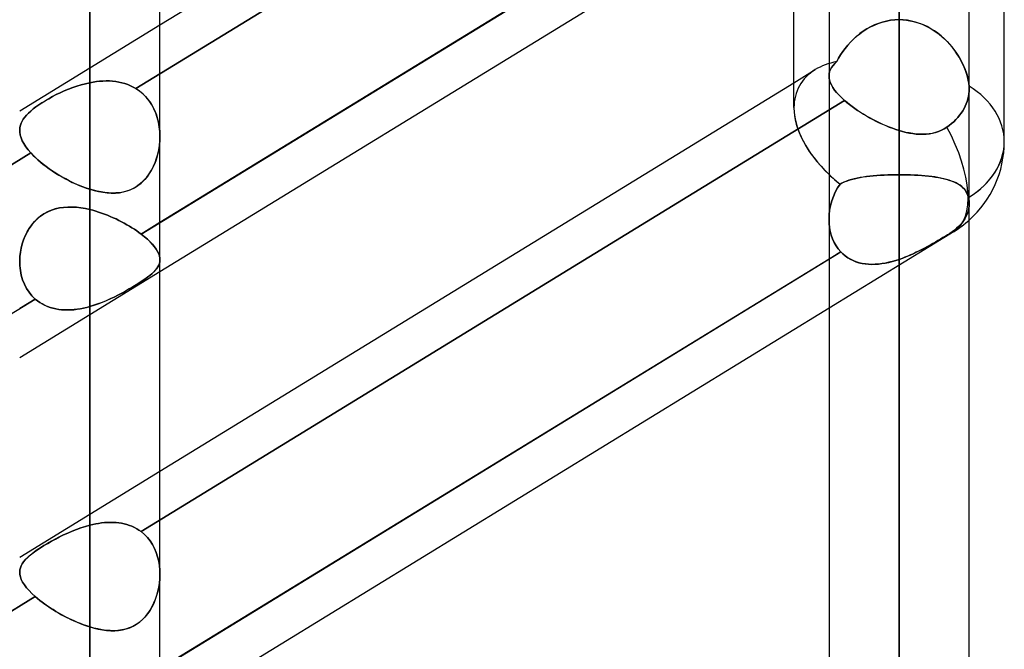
# Model space of a CAD drawing. Header units: millimetres. Extents: x -81 to 97, y -215 to 215.
# Tile 50 of 74: x 33.29 to 44, y 49.42 to 56.27. Entities that reach past the tile are written whole.
import ezdxf

# ---------------------------------------------------------------- set-up
doc = ezdxf.new("R2010")
doc.units = ezdxf.units.MM
doc.layers.add('MAIN-1', color=7, linetype='Continuous')
doc.layers.add('MAIN-2', color=7, linetype='Continuous')

msp = doc.modelspace()

# ---------------------------------------------------------------- linework, layer by layer
at = {"layer": 'MAIN-1'}
for p, q in [((34.056, 0), (34.056, 110.578)), ((34.819, 0), (34.819, 110.012)), ((44, 54.941), (44, 105.408)), ((42.856, 0), (42.856, 105.183)), ((41.713, 55.311), (41.713, 104.767)), ((43.619, 0), (43.619, 104.762)), ((42.094, 104.652), (42.094, 0)), ((34.819, 56.211), (41.713, 60.434)), ((41.713, 58.284), (34.819, 54.061)), ((34.819, 53.528), (41.713, 57.752)), ((34.819, 51.358), (41.713, 55.582)), ((42.094, 53.665), (34.819, 49.208)), ((34.819, 48.675), (42.094, 53.133))]:
    msp.add_line(p, q, dxfattribs=at)
msp.add_arc((42.856, 54.941), 1.144, 311.8099, 0.0001, dxfattribs=at)
for major_axis, ratio, start_param, end_param in [((-1.084, 0.607), 0.598803, 0.323411, 1.164722), ((-1.144, 0), 0.707107, 2.300466, 3.141593)]:
    msp.add_ellipse((42.856, 54.941), major_axis=major_axis, ratio=ratio, start_param=start_param, end_param=end_param, dxfattribs=at)
at = {"layer": 'MAIN-2'}
for p, q in [((34.056, 110.578), (34.056, 0)), ((34.056, 109.539), (34.056, 0)), ((34.056, 0), (34.056, 109.539)), ((42.856, 105.183), (42.856, 0)), ((42.856, 104.011), (42.856, 0)), ((42.856, 0), (42.856, 104.011)), ((42.856, 0), (42.856, 96.675)), ((42.856, 96.675), (42.856, 0)), ((42.856, 95.596), (42.856, 0)), ((42.856, 0), (42.856, 95.596)), ((42.856, 0), (42.856, 88.259)), ((42.856, 88.259), (42.856, 0)), ((42.856, 87.18), (42.856, 0)), ((42.856, 0), (42.856, 87.18)), ((42.856, 0), (42.856, 79.842)), ((42.856, 79.842), (42.856, 0)), ((42.856, 78.763), (42.856, 0)), ((42.856, 0), (42.856, 78.763)), ((34.056, 74.267), (34.056, 55.582)), ((34.056, 54.424), (34.056, 72.743)), ((42.856, 0), (42.856, 71.424)), ((42.856, 71.424), (42.856, 0)), ((42.856, 70.344), (42.856, 0)), ((42.856, 0), (42.856, 70.344)), ((42.856, 0), (42.856, 63.004)), ((42.856, 63.004), (42.856, 0)), ((42.856, 61.924), (42.856, 0)), ((42.856, 0), (42.856, 61.924)), ((42.856, 54.581), (42.856, 61.924)), ((42.856, 61.924), (42.856, 54.581)), ((42.221, 60.213), (34.557, 55.518)), ((34.557, 55.518), (42.221, 60.213)), ((34.615, 53.936), (42.264, 58.622)), ((42.856, 58.542), (42.856, 55.062)), ((42.856, 55.062), (42.856, 58.542)), ((33.294, 55.276), (34.819, 56.211)), ((42.545, 56.188), (42.587, 56.208)), ((42.588, 56.209), (42.546, 56.189)), ((42.587, 56.208), (42.63, 56.226)), ((42.631, 56.226), (42.588, 56.209)), ((42.63, 56.226), (42.673, 56.24)), ((42.675, 56.241), (42.631, 56.226)), ((42.673, 56.24), (42.718, 56.252)), ((42.719, 56.252), (42.675, 56.241)), ((42.718, 56.252), (42.764, 56.26)), ((42.764, 56.26), (42.719, 56.252)), ((42.764, 56.26), (42.81, 56.265)), ((42.81, 56.265), (42.764, 56.26)), ((42.81, 56.265), (42.856, 56.267)), ((42.856, 56.267), (42.81, 56.265)), ((42.902, 56.265), (42.856, 56.267)), ((42.856, 56.267), (42.896, 56.265)), ((42.896, 56.265), (42.935, 56.262)), ((42.947, 56.26), (42.902, 56.265)), ((42.935, 56.262), (42.973, 56.256)), ((42.992, 56.252), (42.947, 56.26)), ((42.973, 56.256), (43.012, 56.248)), ((43.036, 56.241), (42.992, 56.252)), ((43.012, 56.248), (43.049, 56.237)), ((43.079, 56.227), (43.036, 56.241)), ((43.049, 56.237), (43.087, 56.224)), ((43.121, 56.21), (43.079, 56.227)), ((43.087, 56.224), (43.123, 56.21)), ((43.162, 56.191), (43.121, 56.21)), ((43.123, 56.21), (43.159, 56.193)), ((42.394, 56.086), (42.43, 56.114)), ((42.43, 56.115), (42.395, 56.086)), ((42.467, 56.142), (42.43, 56.115)), ((42.43, 56.114), (42.467, 56.141)), ((42.467, 56.141), (42.505, 56.166)), ((42.506, 56.166), (42.467, 56.142)), ((42.505, 56.166), (42.545, 56.188)), ((42.546, 56.189), (42.506, 56.166)), ((43.159, 56.193), (43.193, 56.174)), ((43.202, 56.169), (43.162, 56.191)), ((43.193, 56.174), (43.227, 56.154)), ((43.24, 56.145), (43.202, 56.169)), ((43.227, 56.154), (43.259, 56.132)), ((43.277, 56.119), (43.24, 56.145)), ((43.259, 56.132), (43.291, 56.108)), ((43.312, 56.091), (43.277, 56.119)), ((43.291, 56.108), (43.321, 56.083)), ((42.299, 55.99), (42.329, 56.023)), ((42.329, 56.023), (42.299, 55.99)), ((42.329, 56.023), (42.361, 56.055)), ((42.361, 56.055), (42.329, 56.023)), ((42.361, 56.055), (42.394, 56.086)), ((42.395, 56.086), (42.361, 56.055)), ((43.345, 56.061), (43.312, 56.091)), ((43.321, 56.083), (43.35, 56.057)), ((43.377, 56.03), (43.345, 56.061)), ((43.35, 56.057), (43.377, 56.03)), ((43.407, 55.998), (43.377, 56.03)), ((43.377, 56.03), (43.403, 56.002)), ((43.403, 56.002), (43.428, 55.973)), ((43.435, 55.964), (43.407, 55.998)), ((42.22, 55.884), (42.244, 55.92)), ((42.244, 55.92), (42.22, 55.884)), ((42.244, 55.92), (42.271, 55.955)), ((42.271, 55.955), (42.244, 55.92)), ((42.271, 55.955), (42.299, 55.99)), ((42.299, 55.99), (42.271, 55.955)), ((43.428, 55.973), (43.451, 55.943)), ((43.461, 55.93), (43.435, 55.964)), ((43.451, 55.943), (43.473, 55.913)), ((43.485, 55.895), (43.461, 55.93)), ((43.473, 55.913), (43.494, 55.882)), ((43.508, 55.859), (43.485, 55.895)), ((42.138, 55.768), (42.156, 55.789)), ((42.156, 55.789), (42.138, 55.768)), ((42.156, 55.789), (42.178, 55.812)), ((42.178, 55.812), (42.156, 55.789)), ((42.178, 55.812), (42.198, 55.848)), ((42.198, 55.848), (42.178, 55.812)), ((42.198, 55.848), (42.22, 55.884)), ((42.22, 55.884), (42.198, 55.848)), ((43.494, 55.882), (43.512, 55.851)), ((43.528, 55.823), (43.508, 55.859)), ((43.512, 55.851), (43.53, 55.82)), ((43.547, 55.788), (43.528, 55.823)), ((43.53, 55.82), (43.546, 55.789)), ((43.546, 55.789), (43.56, 55.758)), ((43.563, 55.752), (43.547, 55.788)), ((41.713, 55.582), (41.944, 55.724)), ((42.094, 55.656), (42.096, 55.679)), ((42.096, 55.679), (42.094, 55.656)), ((42.096, 55.679), (42.101, 55.702)), ((42.101, 55.702), (42.096, 55.679)), ((42.101, 55.702), (42.11, 55.724)), ((42.11, 55.724), (42.101, 55.702)), ((42.11, 55.724), (42.122, 55.746)), ((42.122, 55.746), (42.11, 55.724)), ((42.122, 55.746), (42.138, 55.768)), ((42.138, 55.768), (42.122, 55.746)), ((43.56, 55.758), (43.574, 55.726)), ((43.577, 55.716), (43.563, 55.752)), ((43.574, 55.726), (43.585, 55.695)), ((43.59, 55.68), (43.577, 55.716)), ((43.585, 55.695), (43.595, 55.664)), ((43.6, 55.645), (43.59, 55.68)), ((33.963, 55.559), (34.009, 55.571)), ((34.009, 55.571), (33.963, 55.559)), ((34.009, 55.571), (34.056, 55.582)), ((34.056, 55.582), (34.009, 55.571)), ((34.056, 55.582), (34.092, 55.589)), ((34.092, 55.589), (34.056, 55.582)), ((34.092, 55.589), (34.128, 55.594)), ((34.128, 55.594), (34.092, 55.589)), ((34.128, 55.594), (34.163, 55.598)), ((34.163, 55.598), (34.128, 55.594)), ((34.163, 55.598), (34.199, 55.6)), ((34.199, 55.6), (34.163, 55.598)), ((34.199, 55.6), (34.234, 55.601)), ((34.234, 55.601), (34.199, 55.6)), ((34.234, 55.601), (34.269, 55.601)), ((34.269, 55.601), (34.234, 55.601)), ((34.269, 55.601), (34.303, 55.598)), ((34.303, 55.598), (34.269, 55.601)), ((34.303, 55.598), (34.338, 55.594)), ((34.338, 55.594), (34.303, 55.598)), ((34.338, 55.594), (34.371, 55.589)), ((34.371, 55.589), (34.338, 55.594)), ((34.371, 55.589), (34.404, 55.581)), ((34.404, 55.581), (34.371, 55.589)), ((34.404, 55.581), (34.437, 55.572)), ((34.437, 55.572), (34.404, 55.581)), ((34.437, 55.572), (34.468, 55.561)), ((34.468, 55.561), (34.437, 55.572)), ((42.095, 55.632), (42.094, 55.656)), ((42.094, 55.656), (42.095, 55.632)), ((42.1, 55.608), (42.095, 55.632)), ((42.095, 55.632), (42.1, 55.608)), ((42.108, 55.583), (42.1, 55.608)), ((42.1, 55.608), (42.108, 55.583)), ((42.12, 55.557), (42.108, 55.583)), ((42.108, 55.583), (42.12, 55.557)), ((43.595, 55.664), (43.603, 55.633)), ((43.608, 55.611), (43.6, 55.645)), ((43.603, 55.633), (43.61, 55.603)), ((43.614, 55.577), (43.608, 55.611)), ((43.61, 55.603), (43.615, 55.573)), ((43.618, 55.545), (43.614, 55.577)), ((43.615, 55.573), (43.618, 55.545)), ((33.692, 55.452), (33.735, 55.472)), ((33.735, 55.472), (33.692, 55.452)), ((33.735, 55.472), (33.779, 55.492)), ((33.779, 55.492), (33.735, 55.472)), ((33.779, 55.492), (33.824, 55.511)), ((33.824, 55.511), (33.779, 55.492)), ((33.824, 55.511), (33.87, 55.528)), ((33.87, 55.528), (33.824, 55.511)), ((33.87, 55.528), (33.916, 55.545)), ((33.916, 55.544), (33.87, 55.528)), ((33.916, 55.545), (33.963, 55.559)), ((33.963, 55.559), (33.916, 55.544)), ((34.468, 55.561), (34.499, 55.549)), ((34.499, 55.549), (34.468, 55.561)), ((34.499, 55.549), (34.528, 55.534)), ((34.528, 55.534), (34.499, 55.549)), ((34.528, 55.534), (34.557, 55.518)), ((34.557, 55.518), (34.528, 55.534)), ((34.598, 55.49), (34.557, 55.518)), ((34.557, 55.518), (34.595, 55.492)), ((34.595, 55.492), (34.63, 55.463)), ((34.635, 55.458), (34.598, 55.49)), ((34.63, 55.463), (34.662, 55.431)), ((42.135, 55.53), (42.12, 55.557)), ((42.12, 55.557), (42.135, 55.53)), ((42.154, 55.502), (42.135, 55.53)), ((42.135, 55.53), (42.154, 55.502)), ((42.177, 55.474), (42.154, 55.502)), ((42.154, 55.502), (42.177, 55.474)), ((42.203, 55.446), (42.177, 55.474)), ((42.177, 55.474), (42.203, 55.446)), ((43.611, 55.433), (43.615, 55.461)), ((43.615, 55.461), (43.611, 55.433)), ((43.615, 55.461), (43.618, 55.488)), ((43.618, 55.488), (43.615, 55.461)), ((43.618, 55.54), (43.618, 55.545)), ((43.618, 55.545), (43.618, 55.54)), ((43.618, 55.535), (43.618, 55.54)), ((43.618, 55.54), (43.618, 55.535)), ((43.618, 55.529), (43.618, 55.535)), ((43.618, 55.535), (43.618, 55.529)), ((43.619, 55.524), (43.618, 55.529)), ((43.618, 55.529), (43.619, 55.524)), ((43.618, 55.488), (43.619, 55.514)), ((43.619, 55.514), (43.618, 55.488)), ((43.619, 55.519), (43.619, 55.524)), ((43.619, 55.524), (43.619, 55.519)), ((43.619, 55.514), (43.619, 55.519)), ((43.619, 55.519), (43.619, 55.514)), ((33.501, 55.341), (33.536, 55.363)), ((33.536, 55.363), (33.502, 55.341)), ((33.536, 55.363), (33.572, 55.386)), ((33.573, 55.386), (33.536, 55.363)), ((33.572, 55.386), (33.611, 55.408)), ((33.611, 55.408), (33.573, 55.386)), ((33.611, 55.408), (33.651, 55.43)), ((33.651, 55.43), (33.611, 55.408)), ((33.651, 55.43), (33.692, 55.452)), ((33.692, 55.452), (33.651, 55.43)), ((42.264, 55.387), (34.615, 50.701)), ((34.615, 50.701), (42.264, 55.387)), ((34.67, 55.423), (34.635, 55.458)), ((34.662, 55.431), (34.692, 55.396)), ((34.701, 55.384), (34.67, 55.423)), ((34.692, 55.396), (34.719, 55.359)), ((34.729, 55.342), (34.701, 55.384)), ((34.719, 55.359), (34.742, 55.319)), ((42.232, 55.417), (42.203, 55.446)), ((42.203, 55.446), (42.232, 55.417)), ((42.264, 55.387), (42.232, 55.417)), ((42.232, 55.417), (42.264, 55.387)), ((42.264, 55.387), (42.289, 55.366)), ((42.29, 55.366), (42.264, 55.387)), ((42.289, 55.366), (42.316, 55.345)), ((42.317, 55.344), (42.29, 55.366)), ((43.575, 55.325), (43.586, 55.351)), ((43.586, 55.351), (43.575, 55.325)), ((43.586, 55.351), (43.596, 55.378)), ((43.596, 55.378), (43.586, 55.351)), ((43.596, 55.378), (43.605, 55.406)), ((43.605, 55.406), (43.596, 55.378)), ((43.605, 55.406), (43.611, 55.433)), ((43.611, 55.433), (43.605, 55.406)), ((33.368, 55.23), (33.39, 55.252)), ((33.39, 55.252), (33.368, 55.23)), ((33.39, 55.252), (33.414, 55.274)), ((33.414, 55.274), (33.39, 55.252)), ((33.414, 55.274), (33.441, 55.296)), ((33.441, 55.296), (33.414, 55.274)), ((33.441, 55.296), (33.47, 55.319)), ((33.47, 55.319), (33.441, 55.296)), ((33.47, 55.319), (33.501, 55.341)), ((33.502, 55.341), (33.47, 55.319)), ((34.753, 55.298), (34.729, 55.342)), ((34.742, 55.319), (34.763, 55.277)), ((34.773, 55.251), (34.753, 55.298)), ((34.763, 55.277), (34.78, 55.233)), ((34.79, 55.203), (34.773, 55.251)), ((42.316, 55.345), (42.344, 55.323)), ((42.345, 55.323), (42.317, 55.344)), ((42.344, 55.323), (42.374, 55.302)), ((42.374, 55.301), (42.345, 55.323)), ((42.374, 55.302), (42.404, 55.281)), ((42.405, 55.28), (42.374, 55.301)), ((42.404, 55.281), (42.436, 55.26)), ((42.437, 55.259), (42.405, 55.28)), ((42.436, 55.26), (42.468, 55.24)), ((42.47, 55.239), (42.437, 55.259)), ((43.514, 55.228), (43.532, 55.252)), ((43.532, 55.252), (43.514, 55.228)), ((43.532, 55.252), (43.548, 55.276)), ((43.548, 55.276), (43.532, 55.252)), ((43.548, 55.276), (43.562, 55.3)), ((43.562, 55.3), (43.548, 55.276)), ((43.562, 55.3), (43.575, 55.325)), ((43.575, 55.325), (43.562, 55.3)), ((33.301, 55.119), (33.309, 55.142)), ((33.309, 55.142), (33.301, 55.119)), ((33.309, 55.142), (33.32, 55.164)), ((33.32, 55.164), (33.309, 55.142)), ((33.32, 55.164), (33.333, 55.186)), ((33.333, 55.186), (33.32, 55.164)), ((33.333, 55.186), (33.349, 55.208)), ((33.349, 55.208), (33.333, 55.186)), ((33.349, 55.208), (33.368, 55.23)), ((33.368, 55.23), (33.349, 55.208)), ((34.78, 55.233), (34.794, 55.187)), ((34.803, 55.153), (34.79, 55.203)), ((34.794, 55.187), (34.805, 55.141)), ((34.812, 55.102), (34.803, 55.153)), ((34.805, 55.141), (34.813, 55.093)), ((42.468, 55.24), (42.501, 55.22)), ((42.503, 55.219), (42.47, 55.239)), ((42.501, 55.22), (42.535, 55.201)), ((42.537, 55.2), (42.503, 55.219)), ((42.535, 55.201), (42.569, 55.182)), ((42.572, 55.181), (42.537, 55.2)), ((42.569, 55.182), (42.604, 55.164)), ((42.607, 55.163), (42.572, 55.181)), ((42.604, 55.164), (42.64, 55.147)), ((42.642, 55.146), (42.607, 55.163)), ((42.64, 55.147), (42.675, 55.13)), ((42.678, 55.129), (42.642, 55.146)), ((43.401, 55.118), (43.426, 55.137)), ((43.426, 55.137), (43.401, 55.118)), ((43.426, 55.137), (43.45, 55.158)), ((43.45, 55.158), (43.426, 55.137)), ((43.45, 55.158), (43.473, 55.18)), ((43.473, 55.18), (43.45, 55.158)), ((43.473, 55.18), (43.494, 55.204)), ((43.494, 55.204), (43.473, 55.18)), ((43.494, 55.204), (43.514, 55.228)), ((43.514, 55.228), (43.494, 55.204)), ((33.294, 55.072), (33.296, 55.096)), ((33.296, 55.096), (33.294, 55.072)), ((33.295, 55.043), (33.294, 55.072)), ((33.294, 55.072), (33.295, 55.043)), ((33.3, 55.014), (33.295, 55.043)), ((33.295, 55.043), (33.3, 55.013)), ((33.296, 55.096), (33.301, 55.119)), ((33.301, 55.119), (33.296, 55.096)), ((34.817, 55.05), (34.812, 55.102)), ((34.813, 55.093), (34.817, 55.045)), ((34.819, 54.997), (34.817, 55.05)), ((34.817, 55.045), (34.819, 54.997)), ((42.675, 55.13), (42.711, 55.115)), ((42.714, 55.114), (42.678, 55.129)), ((42.711, 55.115), (42.747, 55.1)), ((42.75, 55.099), (42.714, 55.114)), ((42.747, 55.1), (42.784, 55.086)), ((42.785, 55.086), (42.75, 55.099)), ((42.784, 55.086), (42.82, 55.073)), ((42.821, 55.073), (42.785, 55.086)), ((42.82, 55.073), (42.856, 55.062)), ((42.856, 55.062), (42.821, 55.073)), ((42.856, 55.062), (42.894, 55.051)), ((42.894, 55.051), (42.856, 55.062)), ((42.894, 55.051), (42.932, 55.042)), ((42.931, 55.042), (42.894, 55.051)), ((42.967, 55.035), (42.931, 55.042)), ((42.932, 55.042), (42.969, 55.034)), ((43.004, 55.028), (42.967, 55.035)), ((42.969, 55.034), (43.006, 55.028)), ((43.217, 55.031), (43.183, 55.025)), ((43.186, 55.026), (43.219, 55.032)), ((43.251, 55.04), (43.217, 55.031)), ((43.219, 55.032), (43.253, 55.04)), ((43.284, 55.051), (43.251, 55.04)), ((43.253, 55.04), (43.285, 55.051)), ((43.316, 55.064), (43.284, 55.051)), ((43.285, 55.051), (43.316, 55.064)), ((43.316, 55.064), (43.347, 55.081)), ((43.347, 55.08), (43.316, 55.064)), ((43.347, 55.081), (43.376, 55.099)), ((43.376, 55.099), (43.347, 55.08)), ((43.376, 55.099), (43.401, 55.118)), ((43.401, 55.118), (43.376, 55.099)), ((33.308, 54.983), (33.3, 55.014)), ((33.3, 55.013), (33.309, 54.983)), ((33.322, 54.951), (33.308, 54.983)), ((33.309, 54.983), (33.322, 54.951)), ((33.339, 54.919), (33.322, 54.951)), ((33.322, 54.951), (33.339, 54.919)), ((34.813, 54.9), (34.817, 54.948)), ((34.818, 54.954), (34.814, 54.91)), ((34.817, 54.948), (34.819, 54.997)), ((34.819, 54.997), (34.818, 54.954)), ((43.04, 55.024), (43.004, 55.028)), ((43.006, 55.028), (43.043, 55.024)), ((43.076, 55.021), (43.04, 55.024)), ((43.043, 55.024), (43.08, 55.021)), ((43.112, 55.021), (43.076, 55.021)), ((43.08, 55.021), (43.116, 55.021)), ((43.148, 55.022), (43.112, 55.021)), ((43.116, 55.021), (43.151, 55.022)), ((43.183, 55.025), (43.148, 55.022)), ((43.151, 55.022), (43.186, 55.026)), ((33.415, 54.818), (25.747, 50.12)), ((25.747, 50.12), (33.415, 54.818)), ((33.36, 54.886), (33.339, 54.919)), ((33.339, 54.919), (33.36, 54.886)), ((33.385, 54.852), (33.36, 54.886)), ((33.36, 54.886), (33.385, 54.852)), ((33.415, 54.818), (33.385, 54.852)), ((33.385, 54.852), (33.415, 54.818)), ((33.415, 54.818), (33.438, 54.793)), ((33.439, 54.793), (33.415, 54.818)), ((34.8, 54.825), (34.789, 54.784)), ((34.795, 54.806), (34.805, 54.852)), ((34.808, 54.868), (34.8, 54.825)), ((34.805, 54.852), (34.813, 54.9)), ((34.814, 54.91), (34.808, 54.868)), ((33.438, 54.793), (33.464, 54.768)), ((33.464, 54.768), (33.439, 54.793)), ((33.464, 54.768), (33.491, 54.743)), ((33.491, 54.743), (33.464, 54.768)), ((33.491, 54.743), (33.519, 54.718)), ((33.52, 54.718), (33.491, 54.743)), ((33.519, 54.718), (33.55, 54.694)), ((33.551, 54.693), (33.52, 54.718)), ((34.748, 54.673), (34.766, 54.716)), ((34.777, 54.744), (34.762, 54.704)), ((34.766, 54.716), (34.782, 54.76)), ((34.789, 54.784), (34.777, 54.744)), ((34.782, 54.76), (34.795, 54.806)), ((33.55, 54.694), (33.581, 54.669)), ((33.583, 54.669), (33.551, 54.693)), ((33.581, 54.669), (33.614, 54.646)), ((33.616, 54.645), (33.583, 54.669)), ((33.614, 54.646), (33.648, 54.622)), ((33.65, 54.621), (33.616, 54.645)), ((33.648, 54.622), (33.683, 54.6)), ((33.685, 54.599), (33.65, 54.621)), ((34.702, 54.592), (34.726, 54.631)), ((34.725, 54.629), (34.703, 54.593)), ((34.744, 54.666), (34.725, 54.629)), ((34.726, 54.631), (34.748, 54.673)), ((34.762, 54.704), (34.744, 54.666)), ((33.683, 54.6), (33.718, 54.578)), ((33.72, 54.577), (33.685, 54.599)), ((33.718, 54.578), (33.754, 54.557)), ((33.757, 54.555), (33.72, 54.577)), ((33.754, 54.557), (33.791, 54.536)), ((33.794, 54.535), (33.757, 54.555)), ((33.791, 54.536), (33.828, 54.517)), ((33.831, 54.516), (33.794, 54.535)), ((33.828, 54.517), (33.866, 54.498)), ((33.869, 54.497), (33.831, 54.516)), ((33.866, 54.498), (33.904, 54.481)), ((33.906, 54.48), (33.869, 54.497)), ((34.624, 54.5), (34.594, 54.474)), ((34.613, 54.49), (34.645, 54.521)), ((34.653, 54.528), (34.624, 54.5)), ((34.645, 54.521), (34.675, 54.555)), ((34.679, 54.559), (34.653, 54.528)), ((34.675, 54.555), (34.702, 54.592)), ((34.703, 54.593), (34.679, 54.559)), ((42.259, 54.502), (42.235, 54.491)), ((42.236, 54.492), (42.26, 54.503)), ((42.284, 54.512), (42.259, 54.502)), ((42.26, 54.503), (42.285, 54.513)), ((42.31, 54.522), (42.284, 54.512)), ((42.285, 54.513), (42.312, 54.522)), ((42.338, 54.53), (42.31, 54.522)), ((42.312, 54.522), (42.34, 54.531)), ((42.368, 54.538), (42.338, 54.53)), ((42.34, 54.531), (42.37, 54.538)), ((42.399, 54.545), (42.368, 54.538)), ((42.37, 54.538), (42.401, 54.545)), ((42.432, 54.551), (42.399, 54.545)), ((42.401, 54.545), (42.433, 54.551)), ((42.465, 54.556), (42.432, 54.551)), ((42.433, 54.551), (42.467, 54.557)), ((42.501, 54.561), (42.465, 54.556)), ((42.467, 54.557), (42.502, 54.561)), ((42.537, 54.566), (42.501, 54.561)), ((42.502, 54.561), (42.538, 54.566)), ((42.574, 54.569), (42.537, 54.566)), ((42.538, 54.566), (42.575, 54.569)), ((42.613, 54.573), (42.574, 54.569)), ((42.575, 54.569), (42.613, 54.573)), ((42.652, 54.575), (42.613, 54.573)), ((42.613, 54.573), (42.652, 54.575)), ((42.692, 54.577), (42.652, 54.575)), ((42.652, 54.575), (42.692, 54.577)), ((42.732, 54.579), (42.692, 54.577)), ((42.692, 54.577), (42.733, 54.579)), ((42.773, 54.58), (42.732, 54.579)), ((42.733, 54.579), (42.774, 54.58)), ((42.815, 54.581), (42.773, 54.58)), ((42.774, 54.58), (42.815, 54.581)), ((42.856, 54.581), (42.815, 54.581)), ((42.815, 54.581), (42.856, 54.581)), ((42.856, 54.581), (42.898, 54.581)), ((42.856, 0), (42.856, 54.581)), ((42.856, 54.581), (42.856, 0)), ((42.898, 54.581), (42.856, 54.581)), ((42.898, 54.581), (42.94, 54.58)), ((42.939, 54.58), (42.898, 54.581)), ((42.98, 54.579), (42.939, 54.58)), ((42.94, 54.58), (42.982, 54.579)), ((43.02, 54.577), (42.98, 54.579)), ((42.982, 54.579), (43.022, 54.577)), ((43.06, 54.575), (43.02, 54.577)), ((43.022, 54.577), (43.063, 54.575)), ((43.099, 54.573), (43.06, 54.575)), ((43.063, 54.575), (43.102, 54.572)), ((43.137, 54.569), (43.099, 54.573)), ((43.102, 54.572), (43.141, 54.569)), ((43.175, 54.566), (43.137, 54.569)), ((43.141, 54.569), (43.179, 54.565)), ((43.211, 54.561), (43.175, 54.566)), ((43.179, 54.565), (43.215, 54.561)), ((43.245, 54.557), (43.211, 54.561)), ((43.215, 54.561), (43.251, 54.556)), ((43.279, 54.551), (43.245, 54.557)), ((43.251, 54.556), (43.285, 54.55)), ((43.311, 54.545), (43.279, 54.551)), ((43.285, 54.55), (43.317, 54.544)), ((43.343, 54.538), (43.311, 54.545)), ((43.317, 54.544), (43.349, 54.537)), ((43.372, 54.531), (43.343, 54.538)), ((43.349, 54.537), (43.379, 54.529)), ((43.4, 54.522), (43.372, 54.531)), ((43.379, 54.529), (43.407, 54.52)), ((43.427, 54.513), (43.4, 54.522)), ((43.407, 54.52), (43.433, 54.511)), ((43.452, 54.503), (43.427, 54.513)), ((43.433, 54.511), (43.458, 54.501)), ((43.476, 54.492), (43.452, 54.503)), ((43.458, 54.501), (43.481, 54.489)), ((33.904, 54.481), (33.942, 54.465)), ((33.944, 54.464), (33.906, 54.48)), ((33.942, 54.465), (33.98, 54.45)), ((33.982, 54.449), (33.944, 54.464)), ((33.98, 54.45), (34.018, 54.436)), ((34.019, 54.436), (33.982, 54.449)), ((34.018, 54.436), (34.056, 54.424)), ((34.056, 54.424), (34.019, 54.436)), ((34.056, 54.424), (34.104, 54.41)), ((34.097, 54.412), (34.056, 54.424)), ((34.138, 54.402), (34.097, 54.412)), ((34.104, 54.41), (34.151, 54.399)), ((34.179, 54.394), (34.138, 54.402)), ((34.151, 54.399), (34.198, 54.39)), ((34.22, 54.387), (34.179, 54.394)), ((34.198, 54.39), (34.244, 54.385)), ((34.378, 54.386), (34.42, 54.394)), ((34.418, 54.393), (34.379, 54.386)), ((34.455, 54.403), (34.418, 54.393)), ((34.42, 54.394), (34.462, 54.405)), ((34.492, 54.415), (34.455, 54.403)), ((34.462, 54.405), (34.502, 54.42)), ((34.527, 54.432), (34.492, 54.415)), ((34.502, 54.42), (34.541, 54.439)), ((34.562, 54.451), (34.527, 54.432)), ((34.541, 54.439), (34.579, 54.463)), ((34.594, 54.474), (34.562, 54.451)), ((34.579, 54.463), (34.613, 54.49)), ((42.162, 54.392), (42.141, 54.345)), ((42.141, 54.345), (42.162, 54.392)), ((42.186, 54.437), (42.162, 54.392)), ((42.162, 54.392), (42.186, 54.437)), ((42.214, 54.48), (42.186, 54.437)), ((42.186, 54.437), (42.214, 54.48)), ((42.214, 54.48), (42.236, 54.492)), ((42.235, 54.491), (42.214, 54.48)), ((43.498, 54.48), (43.476, 54.492)), ((43.481, 54.489), (43.503, 54.477)), ((43.519, 54.466), (43.498, 54.48)), ((43.503, 54.477), (43.522, 54.464)), ((43.537, 54.452), (43.519, 54.466)), ((43.522, 54.464), (43.54, 54.449)), ((43.554, 54.436), (43.537, 54.452)), ((43.54, 54.449), (43.556, 54.434)), ((43.569, 54.419), (43.554, 54.436)), ((43.556, 54.434), (43.571, 54.417)), ((43.583, 54.4), (43.569, 54.419)), ((43.571, 54.417), (43.584, 54.398)), ((43.594, 54.379), (43.583, 54.4)), ((43.584, 54.398), (43.594, 54.378)), ((34.26, 54.383), (34.22, 54.387)), ((34.244, 54.385), (34.29, 54.382)), ((34.3, 54.382), (34.26, 54.383)), ((34.29, 54.382), (34.334, 54.382)), ((34.34, 54.383), (34.3, 54.382)), ((34.334, 54.382), (34.378, 54.386)), ((34.379, 54.386), (34.34, 54.383)), ((42.124, 54.297), (42.111, 54.247)), ((42.111, 54.247), (42.124, 54.297)), ((42.141, 54.345), (42.124, 54.297)), ((42.124, 54.297), (42.141, 54.345)), ((43.603, 54.357), (43.594, 54.379)), ((43.594, 54.378), (43.603, 54.357)), ((43.603, 54.357), (43.61, 54.333)), ((43.61, 54.333), (43.603, 54.357)), ((43.61, 54.333), (43.613, 54.321)), ((43.613, 54.321), (43.61, 54.333)), ((43.613, 54.321), (43.615, 54.31)), ((43.615, 54.31), (43.613, 54.321)), ((43.615, 54.31), (43.617, 54.298)), ((43.617, 54.298), (43.615, 54.31)), ((43.617, 54.298), (43.618, 54.286)), ((43.618, 54.286), (43.617, 54.298)), ((43.618, 54.286), (43.619, 54.275)), ((43.619, 54.275), (43.618, 54.286)), ((33.597, 54.178), (33.557, 54.156)), ((33.558, 54.156), (33.598, 54.178)), ((33.638, 54.195), (33.597, 54.178)), ((33.598, 54.178), (33.639, 54.196)), ((33.681, 54.209), (33.638, 54.195)), ((33.639, 54.196), (33.682, 54.209)), ((33.725, 54.22), (33.681, 54.209)), ((33.682, 54.209), (33.726, 54.22)), ((33.77, 54.226), (33.725, 54.22)), ((33.726, 54.22), (33.771, 54.226)), ((33.817, 54.23), (33.77, 54.226)), ((33.771, 54.226), (33.817, 54.23)), ((33.864, 54.23), (33.817, 54.23)), ((33.817, 54.23), (33.864, 54.23)), ((33.912, 54.227), (33.864, 54.23)), ((33.864, 54.23), (33.912, 54.227)), ((33.96, 54.221), (33.912, 54.227)), ((33.912, 54.227), (33.96, 54.221)), ((34.008, 54.213), (33.96, 54.221)), ((33.96, 54.221), (34.008, 54.213)), ((34.056, 54.203), (34.008, 54.213)), ((34.008, 54.213), (34.056, 54.203)), ((34.056, 54.203), (34.088, 54.195)), ((34.056, 50.771), (34.056, 54.203)), ((34.056, 54.203), (34.056, 50.771)), ((34.088, 54.195), (34.056, 54.203)), ((34.088, 54.195), (34.12, 54.185)), ((34.12, 54.186), (34.088, 54.195)), ((34.152, 54.176), (34.12, 54.186)), ((34.12, 54.185), (34.152, 54.176)), ((34.152, 54.176), (34.184, 54.165)), ((34.184, 54.165), (34.152, 54.176)), ((42.101, 54.197), (42.096, 54.147)), ((42.096, 54.147), (42.101, 54.197)), ((42.111, 54.247), (42.101, 54.197)), ((42.101, 54.197), (42.111, 54.247)), ((43.61, 54.194), (43.603, 54.17)), ((43.603, 54.17), (43.61, 54.194)), ((43.615, 54.218), (43.61, 54.194)), ((43.61, 54.194), (43.615, 54.218)), ((43.618, 54.241), (43.615, 54.218)), ((43.615, 54.218), (43.618, 54.241)), ((43.619, 54.264), (43.618, 54.241)), ((43.618, 54.241), (43.619, 54.264)), ((43.619, 54.275), (43.619, 54.264)), ((43.619, 54.264), (43.619, 54.275)), ((33.424, 54.036), (33.454, 54.071)), ((33.453, 54.07), (33.424, 54.035)), ((33.485, 54.102), (33.453, 54.07)), ((33.454, 54.071), (33.486, 54.102)), ((33.52, 54.13), (33.485, 54.102)), ((33.486, 54.102), (33.521, 54.131)), ((33.557, 54.156), (33.52, 54.13)), ((33.521, 54.131), (33.558, 54.156)), ((34.184, 54.165), (34.216, 54.153)), ((34.216, 54.153), (34.184, 54.165)), ((34.216, 54.153), (34.248, 54.141)), ((34.248, 54.141), (34.216, 54.153)), ((34.248, 54.141), (34.279, 54.128)), ((34.279, 54.128), (34.248, 54.141)), ((34.279, 54.128), (34.31, 54.114)), ((34.31, 54.114), (34.279, 54.128)), ((34.31, 54.114), (34.341, 54.1)), ((34.341, 54.1), (34.31, 54.114)), ((34.341, 54.1), (34.372, 54.085)), ((34.371, 54.085), (34.341, 54.1)), ((34.401, 54.07), (34.371, 54.085)), ((34.372, 54.085), (34.401, 54.07)), ((34.401, 54.07), (34.431, 54.054)), ((34.43, 54.054), (34.401, 54.07)), ((42.096, 54.147), (42.094, 54.097)), ((42.094, 54.097), (42.096, 54.147)), ((42.094, 54.097), (42.095, 54.052)), ((42.095, 54.052), (42.094, 54.097)), ((43.557, 54.081), (43.541, 54.06)), ((43.541, 54.06), (43.557, 54.081)), ((43.571, 54.102), (43.557, 54.081)), ((43.557, 54.081), (43.571, 54.102)), ((43.583, 54.124), (43.571, 54.102)), ((43.571, 54.102), (43.583, 54.124)), ((43.594, 54.147), (43.583, 54.124)), ((43.583, 54.124), (43.594, 54.147)), ((43.603, 54.17), (43.594, 54.147)), ((43.594, 54.147), (43.603, 54.17)), ((33.374, 53.959), (33.398, 53.998)), ((33.397, 53.997), (33.374, 53.958)), ((33.424, 54.035), (33.397, 53.997)), ((33.398, 53.998), (33.424, 54.036)), ((34.459, 54.038), (34.43, 54.054)), ((34.431, 54.054), (34.459, 54.038)), ((34.459, 54.038), (34.487, 54.022)), ((34.487, 54.022), (34.459, 54.038)), ((34.487, 54.022), (34.514, 54.005)), ((34.514, 54.005), (34.487, 54.022)), ((34.514, 54.005), (34.541, 53.988)), ((34.541, 53.988), (34.514, 54.005)), ((34.541, 53.988), (34.566, 53.97)), ((34.567, 53.97), (34.541, 53.988)), ((34.566, 53.97), (34.591, 53.953)), ((34.591, 53.953), (34.567, 53.97)), ((34.819, 54.061), (34.615, 53.936)), ((42.094, 53.133), (43.454, 53.966)), ((42.095, 54.052), (42.1, 54.008)), ((42.1, 54.009), (42.095, 54.052)), ((42.108, 53.966), (42.1, 54.009)), ((42.1, 54.008), (42.108, 53.965)), ((42.119, 53.924), (42.108, 53.966)), ((42.108, 53.965), (42.119, 53.924)), ((43.433, 53.961), (43.408, 53.944)), ((43.408, 53.944), (43.433, 53.961)), ((43.458, 53.979), (43.433, 53.961)), ((43.433, 53.961), (43.458, 53.979)), ((43.481, 53.999), (43.458, 53.979)), ((43.458, 53.979), (43.481, 53.999)), ((43.503, 54.019), (43.481, 53.999)), ((43.481, 53.999), (43.503, 54.019)), ((43.523, 54.039), (43.503, 54.019)), ((43.503, 54.019), (43.523, 54.039)), ((43.541, 54.06), (43.523, 54.039)), ((43.523, 54.039), (43.541, 54.06)), ((33.321, 53.83), (33.336, 53.874)), ((33.335, 53.873), (33.321, 53.829)), ((33.353, 53.916), (33.335, 53.873)), ((33.336, 53.874), (33.353, 53.917)), ((33.353, 53.917), (33.374, 53.959)), ((33.374, 53.958), (33.353, 53.916)), ((34.591, 53.953), (34.615, 53.936)), ((34.615, 53.936), (34.591, 53.953)), ((34.615, 53.936), (34.65, 53.907)), ((34.65, 53.907), (34.615, 53.936)), ((34.65, 53.907), (34.682, 53.88)), ((34.682, 53.88), (34.65, 53.907)), ((34.682, 53.88), (34.711, 53.852)), ((34.712, 53.852), (34.682, 53.88)), ((42.119, 53.924), (42.133, 53.883)), ((42.133, 53.883), (42.119, 53.924)), ((42.133, 53.883), (42.15, 53.845)), ((42.15, 53.845), (42.133, 53.883)), ((43.244, 53.845), (43.279, 53.865)), ((43.279, 53.866), (43.251, 53.849)), ((43.279, 53.865), (43.313, 53.886)), ((43.306, 53.882), (43.279, 53.866)), ((43.333, 53.898), (43.306, 53.882)), ((43.313, 53.886), (43.346, 53.906)), ((43.359, 53.914), (43.333, 53.898)), ((43.346, 53.906), (43.378, 53.925)), ((43.384, 53.929), (43.359, 53.914)), ((43.378, 53.925), (43.408, 53.944)), ((43.408, 53.944), (43.384, 53.929)), ((33.31, 53.784), (33.301, 53.738)), ((33.301, 53.739), (33.31, 53.784)), ((33.31, 53.784), (33.321, 53.83)), ((33.321, 53.829), (33.31, 53.784)), ((34.711, 53.852), (34.737, 53.825)), ((34.737, 53.824), (34.712, 53.852)), ((34.737, 53.825), (34.759, 53.798)), ((34.76, 53.798), (34.737, 53.824)), ((34.759, 53.798), (34.778, 53.772)), ((34.778, 53.772), (34.76, 53.798)), ((34.778, 53.772), (34.793, 53.747)), ((34.793, 53.747), (34.778, 53.772)), ((34.793, 53.747), (34.805, 53.723)), ((34.805, 53.723), (34.793, 53.747)), ((42.15, 53.845), (42.17, 53.809)), ((42.17, 53.809), (42.15, 53.845)), ((42.17, 53.809), (42.194, 53.775)), ((42.194, 53.775), (42.17, 53.809)), ((42.194, 53.775), (42.221, 53.743)), ((42.221, 53.743), (42.194, 53.775)), ((43.073, 53.753), (43.043, 53.738)), ((43.057, 53.745), (43.095, 53.764)), ((43.104, 53.768), (43.073, 53.753)), ((43.095, 53.764), (43.134, 53.784)), ((43.134, 53.784), (43.104, 53.768)), ((43.134, 53.784), (43.171, 53.804)), ((43.164, 53.8), (43.134, 53.784)), ((43.193, 53.817), (43.164, 53.8)), ((43.171, 53.804), (43.208, 53.825)), ((43.222, 53.833), (43.193, 53.817)), ((43.208, 53.825), (43.244, 53.845)), ((43.251, 53.849), (43.222, 53.833)), ((33.294, 53.646), (33.296, 53.693)), ((33.296, 53.692), (33.294, 53.646)), ((33.294, 53.646), (33.295, 53.592)), ((33.295, 53.593), (33.294, 53.646)), ((33.296, 53.693), (33.301, 53.739)), ((33.301, 53.738), (33.296, 53.692)), ((34.557, 49.048), (42.221, 53.743)), ((34.805, 53.723), (34.813, 53.7)), ((34.813, 53.699), (34.805, 53.723)), ((34.813, 53.7), (34.817, 53.677)), ((34.817, 53.676), (34.813, 53.699)), ((34.817, 53.677), (34.819, 53.655)), ((34.819, 53.655), (34.817, 53.676)), ((34.819, 53.655), (34.817, 53.635)), ((34.817, 53.635), (34.819, 53.655)), ((42.221, 53.743), (42.094, 53.665)), ((42.244, 53.72), (42.221, 53.743)), ((42.221, 53.743), (42.244, 53.72)), ((42.27, 53.698), (42.244, 53.72)), ((42.244, 53.72), (42.27, 53.699)), ((42.27, 53.699), (42.297, 53.679)), ((42.297, 53.679), (42.27, 53.698)), ((42.326, 53.662), (42.297, 53.679)), ((42.297, 53.679), (42.325, 53.663)), ((42.325, 53.663), (42.355, 53.648)), ((42.356, 53.648), (42.326, 53.662)), ((42.355, 53.648), (42.387, 53.635)), ((42.388, 53.635), (42.356, 53.648)), ((42.782, 53.638), (42.745, 53.629)), ((42.781, 53.638), (42.819, 53.649)), ((42.819, 53.649), (42.782, 53.638)), ((42.856, 53.661), (42.819, 53.649)), ((42.819, 53.649), (42.856, 53.661)), ((42.856, 53.661), (42.897, 53.675)), ((42.888, 53.672), (42.856, 53.661)), ((42.856, 53.661), (42.856, 0)), ((42.856, 0), (42.856, 53.661)), ((42.919, 53.684), (42.888, 53.672)), ((42.897, 53.675), (42.937, 53.691)), ((42.95, 53.696), (42.919, 53.684)), ((42.937, 53.691), (42.977, 53.708)), ((42.981, 53.71), (42.95, 53.696)), ((42.977, 53.708), (43.017, 53.726)), ((43.012, 53.723), (42.981, 53.71)), ((43.043, 53.738), (43.012, 53.723)), ((43.017, 53.726), (43.057, 53.745)), ((33.301, 53.54), (33.295, 53.593)), ((33.295, 53.592), (33.301, 53.54)), ((33.301, 53.54), (33.311, 53.488)), ((33.311, 53.488), (33.301, 53.54)), ((34.768, 53.542), (34.751, 53.524)), ((34.754, 53.526), (34.77, 53.544)), ((34.783, 53.56), (34.768, 53.542)), ((34.77, 53.544), (34.785, 53.562)), ((34.796, 53.579), (34.783, 53.56)), ((34.785, 53.562), (34.796, 53.58)), ((34.796, 53.58), (34.806, 53.598)), ((34.806, 53.597), (34.796, 53.579)), ((34.813, 53.616), (34.806, 53.597)), ((34.806, 53.598), (34.813, 53.616)), ((34.817, 53.635), (34.813, 53.616)), ((34.813, 53.616), (34.817, 53.635)), ((42.387, 53.635), (42.419, 53.625)), ((42.42, 53.625), (42.388, 53.635)), ((42.419, 53.625), (42.453, 53.617)), ((42.454, 53.617), (42.42, 53.625)), ((42.453, 53.617), (42.487, 53.612)), ((42.489, 53.612), (42.454, 53.617)), ((42.487, 53.612), (42.522, 53.608)), ((42.524, 53.608), (42.489, 53.612)), ((42.522, 53.608), (42.558, 53.607)), ((42.56, 53.607), (42.524, 53.608)), ((42.558, 53.607), (42.594, 53.608)), ((42.596, 53.608), (42.56, 53.607)), ((42.594, 53.608), (42.631, 53.61)), ((42.633, 53.61), (42.596, 53.608)), ((42.631, 53.61), (42.668, 53.615)), ((42.671, 53.615), (42.633, 53.61)), ((42.668, 53.615), (42.705, 53.621)), ((42.708, 53.621), (42.671, 53.615)), ((42.705, 53.621), (42.743, 53.628)), ((42.745, 53.629), (42.708, 53.621)), ((42.743, 53.628), (42.781, 53.638)), ((33.294, 52.594), (34.819, 53.528)), ((33.311, 53.488), (33.326, 53.438)), ((33.326, 53.438), (33.311, 53.488)), ((33.326, 53.438), (33.345, 53.39)), ((33.345, 53.391), (33.326, 53.438)), ((34.626, 53.427), (34.594, 53.406)), ((34.6, 53.41), (34.631, 53.431)), ((34.656, 53.447), (34.626, 53.427)), ((34.631, 53.431), (34.661, 53.451)), ((34.683, 53.467), (34.656, 53.447)), ((34.661, 53.451), (34.688, 53.47)), ((34.708, 53.486), (34.683, 53.467)), ((34.688, 53.47), (34.712, 53.489)), ((34.731, 53.505), (34.708, 53.486)), ((34.712, 53.489), (34.734, 53.508)), ((34.751, 53.524), (34.731, 53.505)), ((34.734, 53.508), (34.754, 53.526)), ((33.368, 53.346), (33.345, 53.391)), ((33.345, 53.39), (33.368, 53.345)), ((33.395, 53.303), (33.368, 53.346)), ((33.368, 53.345), (33.395, 53.303)), ((34.445, 53.317), (34.404, 53.295)), ((34.411, 53.299), (34.452, 53.321)), ((34.484, 53.34), (34.445, 53.317)), ((34.452, 53.321), (34.491, 53.344)), ((34.523, 53.362), (34.484, 53.34)), ((34.491, 53.344), (34.529, 53.366)), ((34.559, 53.384), (34.523, 53.362)), ((34.529, 53.366), (34.565, 53.388)), ((34.594, 53.406), (34.559, 53.384)), ((34.565, 53.388), (34.6, 53.41)), ((25.813, 48.543), (33.463, 53.23)), ((33.463, 53.23), (33.294, 53.126)), ((33.395, 53.303), (33.427, 53.264)), ((33.427, 53.264), (33.395, 53.303)), ((33.427, 53.264), (33.463, 53.23)), ((33.463, 53.23), (33.427, 53.264)), ((33.487, 53.21), (33.463, 53.23)), ((33.463, 53.23), (33.487, 53.21)), ((33.512, 53.192), (33.487, 53.21)), ((33.487, 53.21), (33.512, 53.192)), ((34.233, 53.212), (34.189, 53.194)), ((34.194, 53.196), (34.239, 53.215)), ((34.277, 53.232), (34.233, 53.212)), ((34.239, 53.215), (34.283, 53.235)), ((34.32, 53.252), (34.277, 53.232)), ((34.283, 53.235), (34.327, 53.255)), ((34.362, 53.273), (34.32, 53.252)), ((34.327, 53.255), (34.369, 53.277)), ((34.404, 53.295), (34.362, 53.273)), ((34.369, 53.277), (34.411, 53.299)), ((33.539, 53.176), (33.512, 53.192)), ((33.512, 53.192), (33.538, 53.176)), ((33.538, 53.176), (33.566, 53.162)), ((33.567, 53.161), (33.539, 53.176)), ((33.566, 53.162), (33.595, 53.149)), ((33.596, 53.149), (33.567, 53.161)), ((33.595, 53.149), (33.625, 53.138)), ((33.626, 53.138), (33.596, 53.149)), ((33.625, 53.138), (33.655, 53.129)), ((33.656, 53.129), (33.626, 53.138)), ((33.655, 53.129), (33.686, 53.122)), ((33.688, 53.122), (33.656, 53.129)), ((33.686, 53.122), (33.718, 53.117)), ((33.72, 53.116), (33.688, 53.122)), ((33.718, 53.117), (33.75, 53.113)), ((33.752, 53.113), (33.72, 53.116)), ((33.75, 53.113), (33.783, 53.111)), ((33.785, 53.111), (33.752, 53.113)), ((33.783, 53.111), (33.817, 53.111)), ((33.819, 53.111), (33.785, 53.111)), ((33.817, 53.111), (33.85, 53.112)), ((33.853, 53.112), (33.819, 53.111)), ((33.85, 53.112), (33.884, 53.114)), ((33.887, 53.115), (33.853, 53.112)), ((33.884, 53.114), (33.918, 53.119)), ((33.921, 53.119), (33.887, 53.115)), ((33.918, 53.119), (33.953, 53.124)), ((33.955, 53.125), (33.921, 53.119)), ((33.953, 53.124), (33.987, 53.131)), ((33.989, 53.131), (33.955, 53.125)), ((33.987, 53.131), (34.022, 53.139)), ((34.023, 53.139), (33.989, 53.131)), ((34.022, 53.139), (34.056, 53.148)), ((34.056, 53.148), (34.023, 53.139)), ((34.101, 53.162), (34.056, 53.148)), ((34.056, 53.148), (34.102, 53.162)), ((34.056, 53.148), (34.056, 49.666)), ((34.056, 49.666), (34.056, 53.148)), ((34.145, 53.177), (34.101, 53.162)), ((34.102, 53.162), (34.148, 53.178)), ((34.189, 53.194), (34.145, 53.177)), ((34.148, 53.178), (34.194, 53.196)), ((33.294, 50.424), (34.819, 51.358)), ((33.96, 50.742), (34.008, 50.758)), ((34.008, 50.758), (33.96, 50.742)), ((34.008, 50.758), (34.056, 50.771)), ((34.056, 50.771), (34.008, 50.758)), ((34.088, 50.779), (34.056, 50.771)), ((34.056, 50.771), (34.088, 50.779)), ((34.12, 50.786), (34.088, 50.779)), ((34.088, 50.779), (34.12, 50.786)), ((34.152, 50.791), (34.12, 50.786)), ((34.12, 50.786), (34.152, 50.791)), ((34.184, 50.796), (34.152, 50.791)), ((34.152, 50.791), (34.184, 50.796)), ((34.216, 50.799), (34.184, 50.796)), ((34.184, 50.796), (34.216, 50.799)), ((34.248, 50.802), (34.216, 50.799)), ((34.216, 50.799), (34.248, 50.802)), ((34.279, 50.802), (34.248, 50.802)), ((34.248, 50.802), (34.279, 50.802)), ((34.31, 50.802), (34.279, 50.802)), ((34.279, 50.802), (34.31, 50.802)), ((34.341, 50.8), (34.31, 50.802)), ((34.31, 50.802), (34.341, 50.8)), ((34.371, 50.797), (34.341, 50.8)), ((34.341, 50.8), (34.372, 50.797)), ((34.401, 50.792), (34.371, 50.797)), ((34.372, 50.797), (34.401, 50.792)), ((34.43, 50.786), (34.401, 50.792)), ((34.401, 50.792), (34.431, 50.786)), ((34.459, 50.779), (34.43, 50.786)), ((34.431, 50.786), (34.459, 50.779)), ((34.487, 50.769), (34.459, 50.779)), ((34.459, 50.779), (34.487, 50.769)), ((34.514, 50.759), (34.487, 50.769)), ((34.487, 50.769), (34.514, 50.759)), ((34.541, 50.746), (34.514, 50.759)), ((34.514, 50.759), (34.541, 50.746)), ((33.725, 50.643), (33.681, 50.62)), ((33.682, 50.62), (33.726, 50.643)), ((33.77, 50.665), (33.725, 50.643)), ((33.726, 50.643), (33.771, 50.665)), ((33.817, 50.686), (33.77, 50.665)), ((33.771, 50.665), (33.817, 50.686)), ((33.817, 50.686), (33.864, 50.706)), ((33.864, 50.706), (33.817, 50.686)), ((33.864, 50.706), (33.912, 50.725)), ((33.912, 50.725), (33.864, 50.706)), ((33.912, 50.725), (33.96, 50.742)), ((33.96, 50.742), (33.912, 50.725)), ((34.567, 50.733), (34.541, 50.746)), ((34.541, 50.746), (34.566, 50.733)), ((34.566, 50.733), (34.591, 50.717)), ((34.591, 50.717), (34.567, 50.733)), ((34.615, 50.701), (34.591, 50.717)), ((34.591, 50.717), (34.615, 50.701)), ((34.65, 50.671), (34.615, 50.701)), ((34.615, 50.701), (34.65, 50.671)), ((34.682, 50.637), (34.65, 50.671)), ((34.65, 50.671), (34.682, 50.637)), ((33.557, 50.549), (33.52, 50.526)), ((33.521, 50.526), (33.558, 50.55)), ((33.597, 50.573), (33.557, 50.549)), ((33.558, 50.55), (33.598, 50.573)), ((33.638, 50.597), (33.597, 50.573)), ((33.598, 50.573), (33.639, 50.597)), ((33.681, 50.62), (33.638, 50.597)), ((33.639, 50.597), (33.682, 50.62)), ((34.712, 50.6), (34.682, 50.637)), ((34.682, 50.637), (34.711, 50.601)), ((34.711, 50.601), (34.737, 50.561)), ((34.737, 50.561), (34.712, 50.6)), ((34.76, 50.519), (34.737, 50.561)), ((34.737, 50.561), (34.759, 50.519)), ((33.374, 50.415), (33.398, 50.437)), ((33.397, 50.436), (33.374, 50.414)), ((33.424, 50.458), (33.397, 50.436)), ((33.398, 50.437), (33.424, 50.459)), ((33.424, 50.459), (33.454, 50.481)), ((33.453, 50.48), (33.424, 50.458)), ((33.485, 50.503), (33.453, 50.48)), ((33.454, 50.481), (33.486, 50.503)), ((33.52, 50.526), (33.485, 50.503)), ((33.486, 50.503), (33.521, 50.526)), ((34.759, 50.519), (34.778, 50.475)), ((34.778, 50.474), (34.76, 50.519)), ((34.778, 50.475), (34.793, 50.429)), ((34.793, 50.428), (34.778, 50.474)), ((34.793, 50.429), (34.805, 50.382)), ((34.805, 50.38), (34.793, 50.428)), ((33.301, 50.308), (33.31, 50.33)), ((33.31, 50.329), (33.301, 50.308)), ((33.31, 50.33), (33.321, 50.351)), ((33.321, 50.351), (33.31, 50.329)), ((33.321, 50.351), (33.336, 50.372)), ((33.335, 50.372), (33.321, 50.351)), ((33.353, 50.393), (33.335, 50.372)), ((33.336, 50.372), (33.353, 50.393)), ((33.353, 50.393), (33.374, 50.415)), ((33.374, 50.414), (33.353, 50.393)), ((34.805, 50.382), (34.813, 50.333)), ((34.813, 50.332), (34.805, 50.38)), ((34.813, 50.333), (34.817, 50.283)), ((34.817, 50.282), (34.813, 50.332)), ((33.294, 50.264), (33.296, 50.286)), ((33.296, 50.286), (33.294, 50.264)), ((33.295, 50.237), (33.294, 50.264)), ((33.294, 50.264), (33.295, 50.237)), ((33.301, 50.21), (33.295, 50.237)), ((33.295, 50.237), (33.301, 50.21)), ((33.296, 50.286), (33.301, 50.308)), ((33.301, 50.308), (33.296, 50.286)), ((34.817, 50.283), (34.819, 50.233)), ((34.819, 50.232), (34.817, 50.282)), ((34.819, 50.233), (34.817, 50.187)), ((34.817, 50.187), (34.819, 50.232)), ((33.311, 50.182), (33.301, 50.21)), ((33.301, 50.21), (33.311, 50.181)), ((33.326, 50.152), (33.311, 50.182)), ((33.311, 50.181), (33.326, 50.152)), ((33.345, 50.122), (33.326, 50.152)), ((33.326, 50.152), (33.345, 50.122)), ((33.368, 50.091), (33.345, 50.122)), ((33.345, 50.122), (33.368, 50.091)), ((34.806, 50.097), (34.813, 50.142)), ((34.813, 50.141), (34.806, 50.095)), ((34.813, 50.142), (34.817, 50.187)), ((34.817, 50.187), (34.813, 50.141)), ((33.395, 50.06), (33.368, 50.091)), ((33.368, 50.091), (33.395, 50.06)), ((33.427, 50.027), (33.395, 50.06)), ((33.395, 50.06), (33.427, 50.027)), ((33.463, 49.995), (33.427, 50.027)), ((33.427, 50.027), (33.463, 49.995)), ((34.783, 50.006), (34.768, 49.963)), ((34.77, 49.968), (34.785, 50.01)), ((34.796, 50.05), (34.783, 50.006)), ((34.785, 50.01), (34.796, 50.053)), ((34.796, 50.053), (34.806, 50.097)), ((34.806, 50.095), (34.796, 50.05)), ((33.463, 49.995), (25.813, 45.308)), ((25.813, 45.308), (33.463, 49.995)), ((33.463, 49.995), (33.487, 49.974)), ((33.487, 49.974), (33.463, 49.995)), ((33.487, 49.974), (33.512, 49.954)), ((33.512, 49.954), (33.487, 49.974)), ((33.512, 49.954), (33.538, 49.933)), ((33.539, 49.933), (33.512, 49.954)), ((33.538, 49.933), (33.566, 49.913)), ((33.567, 49.913), (33.539, 49.933)), ((33.566, 49.913), (33.595, 49.893)), ((33.596, 49.892), (33.567, 49.913)), ((33.595, 49.893), (33.625, 49.873)), ((33.626, 49.872), (33.596, 49.892)), ((34.751, 49.921), (34.731, 49.881)), ((34.734, 49.887), (34.754, 49.927)), ((34.768, 49.963), (34.751, 49.921)), ((34.754, 49.927), (34.77, 49.968)), ((33.625, 49.873), (33.655, 49.853)), ((33.656, 49.853), (33.626, 49.872)), ((33.655, 49.853), (33.686, 49.834)), ((33.688, 49.833), (33.656, 49.853)), ((33.686, 49.834), (33.718, 49.816)), ((33.72, 49.815), (33.688, 49.833)), ((33.718, 49.816), (33.75, 49.798)), ((33.752, 49.797), (33.72, 49.815)), ((33.75, 49.798), (33.783, 49.78)), ((33.785, 49.779), (33.752, 49.797)), ((34.683, 49.806), (34.656, 49.773)), ((34.661, 49.779), (34.688, 49.813)), ((34.708, 49.842), (34.683, 49.806)), ((34.688, 49.813), (34.712, 49.849)), ((34.731, 49.881), (34.708, 49.842)), ((34.712, 49.849), (34.734, 49.887)), ((33.783, 49.78), (33.817, 49.763)), ((33.819, 49.762), (33.785, 49.779)), ((33.817, 49.763), (33.85, 49.747)), ((33.853, 49.745), (33.819, 49.762)), ((33.85, 49.747), (33.884, 49.731)), ((33.887, 49.73), (33.853, 49.745)), ((33.884, 49.731), (33.918, 49.716)), ((33.921, 49.715), (33.887, 49.73)), ((33.918, 49.716), (33.953, 49.702)), ((33.955, 49.701), (33.921, 49.715)), ((33.953, 49.702), (33.987, 49.689)), ((33.989, 49.689), (33.955, 49.701)), ((33.987, 49.689), (34.022, 49.677)), ((34.023, 49.677), (33.989, 49.689)), ((34.022, 49.677), (34.056, 49.666)), ((34.559, 49.691), (34.523, 49.67)), ((34.529, 49.674), (34.565, 49.695)), ((34.594, 49.715), (34.559, 49.691)), ((34.565, 49.695), (34.6, 49.72)), ((34.626, 49.743), (34.594, 49.715)), ((34.6, 49.72), (34.631, 49.748)), ((34.656, 49.773), (34.626, 49.743)), ((34.631, 49.748), (34.661, 49.779)), ((34.056, 49.666), (34.023, 49.677)), ((34.056, 49.666), (34.102, 49.653)), ((34.101, 49.653), (34.056, 49.666)), ((34.145, 49.643), (34.101, 49.653)), ((34.102, 49.653), (34.148, 49.642)), ((34.189, 49.634), (34.145, 49.643)), ((34.148, 49.642), (34.194, 49.634)), ((34.233, 49.628), (34.189, 49.634)), ((34.194, 49.634), (34.239, 49.628)), ((34.277, 49.625), (34.233, 49.628)), ((34.239, 49.628), (34.283, 49.624)), ((34.32, 49.624), (34.277, 49.625)), ((34.283, 49.624), (34.327, 49.624)), ((34.362, 49.626), (34.32, 49.624)), ((34.327, 49.624), (34.369, 49.627)), ((34.404, 49.632), (34.362, 49.626)), ((34.369, 49.627), (34.411, 49.633)), ((34.445, 49.641), (34.404, 49.632)), ((34.411, 49.633), (34.452, 49.643)), ((34.484, 49.654), (34.445, 49.641)), ((34.452, 49.643), (34.491, 49.656)), ((34.523, 49.67), (34.484, 49.654)), ((34.491, 49.656), (34.529, 49.674))]:
    msp.add_line(p, q, dxfattribs=at)
msp.add_arc((42.856, 54.941), 1.144, 301.4961, 311.8099, dxfattribs=at)
for major_axis, ratio, start_param, end_param in [((-1.084, 0.607), 0.598803, -0.612436, -0.325101), ((-1.084, 0.607), 0.598803, -0.612436, -0.325101), ((-1.084, 0.607), 0.598803, -0.325101, 0.323411), ((-1.084, 0.607), 0.598803, -0.325101, 0.323411), ((-1.144, 0), 0.707107, -3.141593, -2.299234), ((-1.144, 0), 0.707107, 3.141593, 3.983951), ((-1.084, 0.607), 0.598803, 0.323411, 1.298102), ((-0.598, 0.975), 0.463048, -3.141591, -1.690821), ((-0.598, 0.975), 0.463048, -3.141591, -1.690821), ((-1.144, 0), 0.707107, 2.290619, 3.141593), ((-1.084, 0.607), 0.598803, 1.164722, 1.298102), ((-1.144, 0), 0.707107, 2.290619, 2.300466), ((-0.598, 0.975), 0.463048, 3.04546, 3.138601), ((-0.598, 0.975), 0.463048, 3.04546, 3.138601), ((-0.598, 0.975), 0.463048, 3.138601, 3.141594), ((-0.598, 0.975), 0.463048, 3.138601, 3.141594)]:
    msp.add_ellipse((42.856, 54.941), major_axis=major_axis, ratio=ratio, start_param=start_param, end_param=end_param, dxfattribs=at)

doc.saveas('drawing.dxf')
